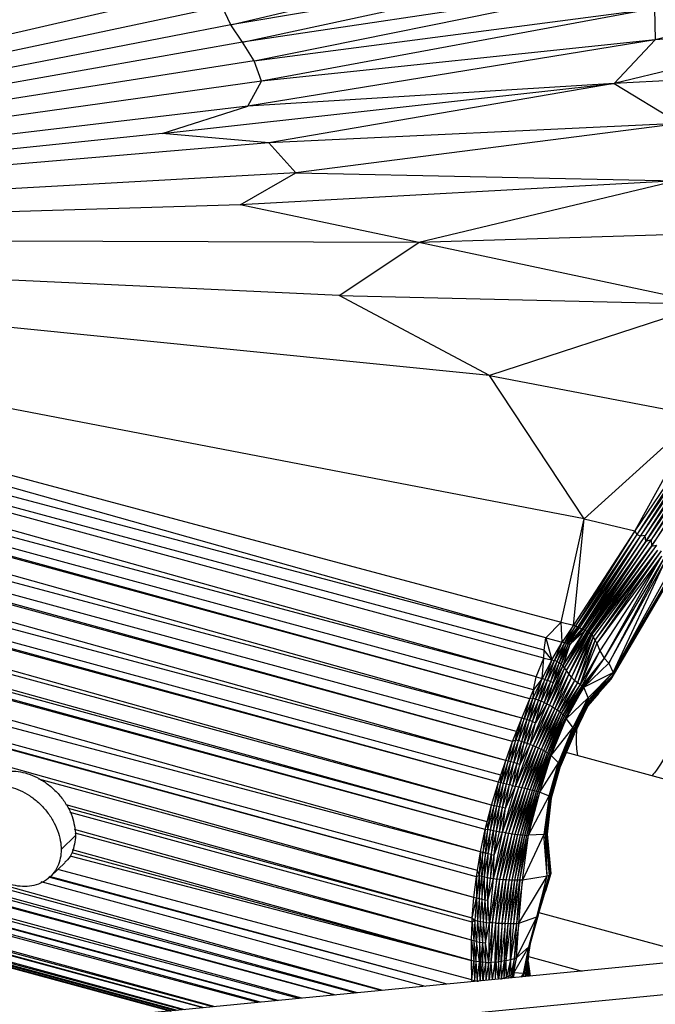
# Paper-space layout '_Trimétrica' of a CAD drawing. Header units: millimetres. Extents: x -426 to 1062, y -989 to 76.
# Tile 28 of 31: x 893 to 954, y -277 to -182. Entities that reach past the tile are written whole.
import ezdxf

# ---------------------------------------------------------------- set-up
doc = ezdxf.new("R2010")
doc.units = ezdxf.units.MM

psp = doc.layouts.new('_Trimétrica')

# ---------------------------------------------------------------- linework, layer by layer
at = {"color": 7, "linetype": 'Continuous', "lineweight": 25}
for p, q in [((942.81, -245.162), (665.981, -167.758)), ((943.561, -243.37), (665.981, -167.758)), ((943.752, -241.389), (665.981, -167.758)), ((943.58, -242.589), (665.981, -167.758)), ((942.81, -245.162), (664.371, -170.89)), ((942.179, -247.299), (664.371, -170.89)), ((942.537, -246.424), (664.371, -170.89)), ((941.406, -249.153), (664.098, -171.48)), ((942.179, -247.299), (664.098, -171.48)), ((913.269, -182.1), (950.299, -173.361)), ((941.406, -249.153), (662.698, -174.843)), ((940.524, -251.439), (662.698, -174.843)), ((940.893, -250.458), (662.698, -174.843)), ((939.867, -253.272), (662.448, -175.518)), ((940.524, -251.439), (662.448, -175.518)), ((951.764, -175.637), (913.269, -182.1)), ((914.42, -183.796), (951.764, -175.637)), ((953.12, -177.986), (914.42, -183.796)), ((915.55, -185.575), (953.12, -177.986)), ((913.024, -178.14), (806.549, -202.809)), ((974.117, -178.556), (954.31, -183.546)), ((938.498, -257.578), (661.099, -179.763)), ((939.161, -255.373), (661.099, -179.763)), ((939.867, -253.272), (661.299, -179.058)), ((939.387, -254.684), (661.299, -179.058)), ((939.161, -255.373), (661.299, -179.058)), ((912.427, -180.341), (806.549, -202.809)), ((913.269, -182.1), (912.427, -180.341)), ((915.55, -185.575), (954.236, -180.527)), ((954.236, -180.527), (916.255, -187.571)), ((954.236, -180.527), (954.31, -183.546)), ((938.498, -257.578), (660.515, -181.999)), ((938.068, -259.21), (660.515, -181.999)), ((913.269, -182.1), (806.549, -202.809)), ((914.42, -183.796), (913.269, -182.1)), ((973.486, -182.258), (950.351, -187.779)), ((973.486, -182.258), (954.31, -183.546)), ((938.068, -259.21), (660.122, -183.627)), ((937.89, -259.95), (660.122, -183.627)), ((914.42, -183.796), (806.549, -202.809)), ((915.55, -185.575), (914.42, -183.796)), ((954.31, -183.546), (914.921, -189.98)), ((954.31, -183.546), (916.255, -187.571)), ((954.31, -183.546), (950.351, -187.779)), ((937.431, -262.111), (659.973, -184.272)), ((937.89, -259.95), (659.973, -184.272)), ((915.55, -185.575), (806.549, -202.809)), ((916.255, -187.571), (915.55, -185.575)), ((973.107, -186.634), (950.351, -187.779)), ((916.255, -187.571), (806.549, -202.809)), ((914.921, -189.98), (916.255, -187.571)), ((937.431, -262.111), (659.102, -188.336)), ((937.12, -263.915), (659.102, -188.336)), ((937.033, -264.502), (659.102, -188.336)), ((906.639, -192.629), (950.351, -187.779)), ((950.351, -187.779), (914.921, -189.98)), ((950.351, -187.779), (916.943, -193.529)), ((950.351, -187.779), (956.708, -191.641)), ((936.793, -266.5), (659.025, -188.736)), ((937.033, -264.502), (659.025, -188.736)), ((914.921, -189.98), (806.549, -202.809)), ((906.639, -192.629), (914.921, -189.98)), ((956.708, -191.641), (916.943, -193.529)), ((956.708, -191.641), (919.551, -196.41)), ((906.639, -192.629), (806.549, -202.809)), ((916.943, -193.529), (906.639, -192.629)), ((916.943, -193.529), (806.549, -202.809)), ((919.551, -196.41), (916.943, -193.529)), ((919.551, -196.41), (806.549, -202.809)), ((914.184, -199.523), (919.551, -196.41)), ((919.551, -196.41), (956.367, -197.181)), ((956.367, -197.181), (914.184, -199.523)), ((956.367, -197.181), (931.446, -203.145)), ((914.184, -199.523), (806.549, -202.809)), ((931.446, -203.145), (914.184, -199.523)), ((927.816, -275.52), (658.602, -202.646)), ((925.535, -275.741), (658.602, -202.646)), ((943.752, -241.389), (806.549, -202.809)), ((947.442, -229.878), (806.549, -202.809)), ((938.304, -216.039), (806.549, -202.809)), ((806.549, -202.809), (945.223, -239.884)), ((923.753, -208.277), (806.549, -202.809)), ((931.446, -203.145), (806.549, -202.809)), ((964.196, -202.151), (931.446, -203.145)), ((923.753, -208.277), (931.446, -203.145)), ((959.475, -209.129), (931.446, -203.145)), ((923.426, -275.946), (658.913, -204.134)), ((925.376, -275.757), (658.913, -204.134)), ((920.135, -276.265), (659.073, -204.769)), ((923.346, -275.954), (659.073, -204.769)), ((917.851, -276.486), (659.605, -206.538)), ((919.856, -276.292), (659.605, -206.538)), ((916.162, -276.65), (659.755, -206.959)), ((917.777, -276.494), (659.755, -206.959)), ((911.776, -277.076), (660.29, -208.221)), ((915.921, -276.674), (660.29, -208.221)), ((938.304, -216.039), (923.753, -208.277)), ((923.753, -208.277), (959.475, -209.129)), ((911.533, -277.099), (660.905, -209.309)), ((910.688, -277.181), (660.905, -209.309)), ((959.475, -209.129), (938.304, -216.039)), ((910.613, -277.188), (661.142, -209.646)), ((908.818, -277.362), (661.142, -209.646)), ((908.602, -277.383), (662.026, -210.606)), ((908.108, -277.431), (662.026, -210.606)), ((908.043, -277.438), (662.432, -210.924)), ((662.432, -210.924), (907.56, -277.485)), ((662.432, -210.924), (907.925, -277.449)), ((663.122, -211.328), (907.488, -277.491)), ((664.185, -211.689), (907.48, -277.492)), ((927.975, -275.505), (699.922, -212.285)), ((947.442, -229.878), (938.304, -216.039)), ((938.304, -216.039), (958.498, -219.896)), ((947.442, -229.878), (958.498, -219.896)), ((958.498, -219.896), (952.354, -231.036)), ((959.659, -220.26), (952.354, -231.036)), ((959.659, -220.26), (952.558, -231.405)), ((959.992, -220.416), (952.558, -231.405)), ((959.992, -220.416), (952.879, -231.552)), ((960.318, -220.575), (952.879, -231.552)), ((960.318, -220.575), (953.344, -231.502)), ((960.623, -220.772), (953.344, -231.502)), ((953.398, -232.09), (960.623, -220.772)), ((960.905, -220.978), (953.398, -232.09)), ((960.905, -220.978), (953.926, -231.919)), ((961.18, -221.211), (953.926, -231.919)), ((961.18, -221.211), (953.95, -232.534)), ((953.95, -232.534), (961.433, -221.464)), ((950.241, -244.751), (960.659, -226.016)), ((945.223, -239.884), (947.442, -229.878)), ((946.404, -240.167), (947.442, -229.878)), ((947.442, -229.878), (952.354, -231.036)), ((952.354, -231.036), (946.404, -240.167)), ((952.354, -231.036), (946.626, -240.222)), ((952.558, -231.405), (946.626, -240.222)), ((952.558, -231.405), (946.805, -240.379)), ((952.558, -231.405), (946.881, -240.335)), ((952.354, -231.036), (952.558, -231.405)), ((952.879, -231.552), (952.558, -231.405)), ((952.879, -231.552), (946.881, -240.335)), ((952.879, -231.552), (946.981, -240.458)), ((953.344, -231.502), (947.227, -240.521)), ((952.879, -231.552), (947.227, -240.521)), ((953.344, -231.502), (947.353, -240.548)), ((953.398, -232.09), (947.353, -240.548)), ((953.398, -232.09), (947.505, -240.679)), ((947.528, -240.696), (953.398, -232.09)), ((947.758, -240.719), (953.926, -231.919)), ((947.758, -240.719), (953.398, -232.09)), ((947.849, -240.791), (953.926, -231.919)), ((953.344, -231.502), (952.879, -231.552)), ((953.398, -232.09), (953.344, -231.502)), ((953.926, -231.919), (953.398, -232.09)), ((953.926, -231.919), (953.95, -232.534)), ((947.849, -240.791), (953.95, -232.534)), ((947.886, -240.825), (953.95, -232.534)), ((947.924, -240.874), (953.95, -232.534)), ((954.454, -232.421), (948.104, -240.964)), ((953.95, -232.534), (948.104, -240.964)), ((954.454, -232.421), (948.199, -241.062)), ((954.544, -232.909), (948.199, -241.062)), ((954.544, -232.909), (948.323, -241.293)), ((954.544, -232.909), (948.512, -241.585)), ((954.897, -232.981), (948.512, -241.585)), ((954.897, -232.981), (948.684, -241.907)), ((953.95, -232.534), (954.454, -232.421)), ((954.92, -233.488), (948.684, -241.907)), ((954.92, -233.488), (948.951, -242.657)), ((954.92, -233.488), (949.398, -243.363)), ((955.178, -233.645), (949.398, -243.363)), ((955.178, -233.645), (949.848, -243.846)), ((949.848, -243.846), (955.252, -234.041)), ((950.241, -244.751), (955.252, -234.041)), ((950.048, -245.393), (955.643, -235.775)), ((950.048, -245.393), (955.604, -235.947)), ((950.179, -245.088), (955.621, -235.627)), ((950.179, -245.088), (955.643, -235.775)), ((950.241, -244.751), (955.621, -235.627)), ((943.752, -241.389), (945.223, -239.884)), ((945.223, -239.884), (946.404, -240.167)), ((945.307, -241.812), (945.223, -239.884)), ((946.404, -240.167), (945.307, -241.812)), ((947.505, -240.679), (945.395, -244.095)), ((945.395, -244.095), (947.528, -240.696)), ((945.543, -241.885), (946.404, -240.167)), ((946.626, -240.222), (945.543, -241.885)), ((946.805, -240.379), (945.543, -241.885)), ((947.528, -240.696), (945.562, -244.298)), ((945.562, -244.298), (947.758, -240.719)), ((945.562, -244.298), (947.849, -240.791)), ((946.881, -240.335), (945.739, -241.948)), ((945.739, -241.948), (946.805, -240.379)), ((946.981, -240.458), (945.739, -241.948)), ((945.743, -244.554), (947.849, -240.791)), ((945.743, -244.554), (947.886, -240.825)), ((945.743, -244.554), (947.924, -240.874)), ((945.899, -242.004), (946.981, -240.458)), ((947.227, -240.521), (945.899, -242.004)), ((945.955, -244.867), (947.924, -240.874)), ((947.227, -240.521), (946.052, -242.052)), ((947.353, -240.548), (946.052, -242.052)), ((947.505, -240.679), (946.052, -242.052)), ((946.404, -240.167), (946.626, -240.222)), ((946.805, -240.379), (946.626, -240.222)), ((946.805, -240.379), (946.881, -240.335)), ((946.981, -240.458), (946.881, -240.335)), ((947.227, -240.521), (946.981, -240.458)), ((947.353, -240.548), (947.227, -240.521)), ((947.353, -240.548), (947.505, -240.679)), ((947.505, -240.679), (947.528, -240.696)), ((947.528, -240.696), (947.758, -240.719)), ((947.758, -240.719), (947.849, -240.791)), ((947.849, -240.791), (947.886, -240.825)), ((947.886, -240.825), (947.924, -240.874)), ((947.924, -240.874), (948.104, -240.964)), ((943.58, -242.589), (943.752, -241.389)), ((943.752, -241.389), (944.333, -243.515)), ((943.752, -241.389), (945.307, -241.812)), ((944.333, -243.515), (945.307, -241.812)), ((944.58, -243.6), (945.307, -241.812)), ((945.543, -241.885), (944.58, -243.6)), ((945.543, -241.885), (944.818, -243.698)), ((945.543, -241.885), (945.307, -241.812)), ((945.739, -241.948), (945.543, -241.885)), ((948.104, -240.964), (945.955, -244.867)), ((948.104, -240.964), (946.217, -245.206)), ((948.199, -241.062), (946.217, -245.206)), ((948.199, -241.062), (946.519, -245.521)), ((948.323, -241.293), (946.519, -245.521)), ((948.323, -241.293), (946.815, -245.763)), ((948.512, -241.585), (946.815, -245.763)), ((948.512, -241.585), (947.062, -245.923)), ((948.104, -240.964), (948.199, -241.062)), ((948.199, -241.062), (948.323, -241.293)), ((948.512, -241.585), (948.323, -241.293)), ((948.684, -241.907), (948.512, -241.585)), ((943.561, -243.37), (943.58, -242.589)), ((944.333, -243.515), (943.58, -242.589)), ((945.739, -241.948), (944.818, -243.698)), ((945.037, -243.808), (945.739, -241.948)), ((945.899, -242.004), (945.037, -243.808)), ((945.226, -243.935), (945.899, -242.004)), ((946.052, -242.052), (945.226, -243.935)), ((946.052, -242.052), (945.395, -244.095)), ((945.899, -242.004), (945.739, -241.948)), ((946.052, -242.052), (945.899, -242.004)), ((948.684, -241.907), (947.062, -245.923)), ((948.951, -242.657), (947.062, -245.923)), ((948.951, -242.657), (947.239, -246.031)), ((948.684, -241.907), (948.951, -242.657)), ((948.951, -242.657), (949.398, -243.363)), ((942.81, -245.162), (943.561, -243.37)), ((943.395, -245.327), (943.561, -243.37)), ((944.333, -243.515), (943.395, -245.327)), ((943.561, -243.37), (944.333, -243.515)), ((944.333, -243.515), (943.649, -245.412)), ((943.649, -245.412), (944.58, -243.6)), ((943.913, -245.512), (944.58, -243.6)), ((944.818, -243.698), (943.913, -245.512)), ((944.818, -243.698), (944.182, -245.627)), ((944.333, -243.515), (944.58, -243.6)), ((944.818, -243.698), (944.58, -243.6)), ((945.037, -243.808), (944.818, -243.698)), ((949.398, -243.363), (947.239, -246.031)), ((949.398, -243.363), (947.354, -246.11)), ((949.398, -243.363), (947.428, -246.175)), ((949.398, -243.363), (949.848, -243.846)), ((945.395, -244.095), (943.842, -247.774)), ((945.562, -244.298), (943.842, -247.774)), ((945.562, -244.298), (944.111, -247.915)), ((945.743, -244.554), (944.111, -247.915)), ((945.037, -243.808), (944.182, -245.627)), ((945.743, -244.554), (944.371, -248.064)), ((944.455, -245.756), (945.037, -243.808)), ((945.226, -243.935), (944.455, -245.756)), ((945.395, -244.095), (944.455, -245.756)), ((945.226, -243.935), (945.037, -243.808)), ((945.395, -244.095), (945.226, -243.935)), ((945.562, -244.298), (945.395, -244.095)), ((945.743, -244.554), (945.562, -244.298)), ((945.955, -244.867), (945.743, -244.554)), ((949.848, -243.846), (947.428, -246.175)), ((949.848, -243.846), (950.241, -244.751)), ((943.395, -245.327), (942.498, -247.232)), ((942.537, -246.424), (942.81, -245.162)), ((943.395, -245.327), (942.537, -246.424)), ((942.753, -247.315), (943.395, -245.327)), ((943.649, -245.412), (942.753, -247.315)), ((942.81, -245.162), (943.395, -245.327)), ((943.019, -247.411), (943.649, -245.412)), ((943.019, -247.411), (943.913, -245.512)), ((943.291, -247.52), (943.913, -245.512)), ((944.182, -245.627), (943.291, -247.52)), ((943.649, -245.412), (943.395, -245.327)), ((944.182, -245.627), (943.567, -247.641)), ((943.649, -245.412), (943.913, -245.512)), ((944.182, -245.627), (943.913, -245.512)), ((944.455, -245.756), (944.182, -245.627)), ((945.955, -244.867), (944.371, -248.064)), ((945.955, -244.867), (944.616, -248.217)), ((946.217, -245.206), (944.616, -248.217)), ((946.217, -245.206), (944.843, -248.373)), ((946.519, -245.521), (944.843, -248.373)), ((946.519, -245.521), (945.049, -248.529)), ((946.217, -245.206), (945.955, -244.867)), ((946.519, -245.521), (946.217, -245.206)), ((946.815, -245.763), (946.519, -245.521)), ((947.428, -246.175), (950.241, -244.751)), ((947.831, -247.208), (950.241, -244.751)), ((950.048, -245.393), (947.88, -247.845)), ((947.888, -247.372), (950.241, -244.751)), ((947.888, -247.372), (950.179, -245.088)), ((950.179, -245.088), (947.911, -247.542)), ((950.179, -245.088), (947.913, -247.696)), ((950.048, -245.393), (947.913, -247.696)), ((950.179, -245.088), (950.048, -245.393)), ((950.241, -244.751), (950.179, -245.088)), ((942.179, -247.299), (942.537, -246.424)), ((942.537, -246.424), (942.498, -247.232)), ((944.455, -245.756), (943.567, -247.641)), ((943.842, -247.774), (944.455, -245.756)), ((946.815, -245.763), (945.049, -248.529)), ((946.815, -245.763), (945.232, -248.682)), ((947.062, -245.923), (945.232, -248.682)), ((947.062, -245.923), (945.39, -248.831)), ((947.239, -246.031), (945.39, -248.831)), ((947.239, -246.031), (945.522, -248.973)), ((947.354, -246.11), (945.522, -248.973)), ((947.354, -246.11), (945.629, -249.107)), ((947.428, -246.175), (945.629, -249.107)), ((945.709, -249.237), (947.428, -246.175)), ((947.062, -245.923), (946.815, -245.763)), ((947.239, -246.031), (947.062, -245.923)), ((947.354, -246.11), (947.239, -246.031)), ((947.428, -246.175), (947.354, -246.11)), ((947.831, -247.208), (947.428, -246.175)), ((941.406, -249.153), (942.179, -247.299)), ((942.498, -247.232), (941.649, -249.222)), ((941.649, -249.222), (942.179, -247.299)), ((942.498, -247.232), (941.905, -249.302)), ((942.753, -247.315), (941.905, -249.302)), ((942.173, -249.393), (942.753, -247.315)), ((943.019, -247.411), (942.173, -249.393)), ((942.498, -247.232), (942.179, -247.299)), ((942.448, -249.496), (943.019, -247.411)), ((942.448, -249.496), (943.291, -247.52)), ((942.753, -247.315), (942.498, -247.232)), ((942.727, -249.608), (943.291, -247.52)), ((943.019, -247.411), (942.753, -247.315)), ((943.019, -247.411), (943.291, -247.52)), ((943.567, -247.641), (943.291, -247.52)), ((945.709, -249.237), (947.831, -247.208)), ((946.367, -250.118), (947.831, -247.208)), ((946.367, -250.118), (947.888, -247.372)), ((946.451, -250.236), (947.888, -247.372)), ((947.911, -247.542), (946.451, -250.236)), ((947.911, -247.542), (946.507, -250.359)), ((948.852, -246.746), (947.815, -247.98)), ((947.888, -247.372), (947.831, -247.208)), ((947.888, -247.372), (947.911, -247.542)), ((947.911, -247.542), (947.913, -247.696)), ((943.842, -247.774), (942.229, -251.727)), ((944.111, -247.915), (942.229, -251.727)), ((944.111, -247.915), (942.51, -251.838)), ((944.371, -248.064), (942.51, -251.838)), ((943.567, -247.641), (942.727, -249.608)), ((943.842, -247.774), (942.727, -249.608)), ((944.371, -248.064), (942.784, -251.953)), ((944.616, -248.217), (942.784, -251.953)), ((944.616, -248.217), (943.045, -252.069)), ((944.843, -248.373), (943.045, -252.069)), ((944.843, -248.373), (943.289, -252.185)), ((945.049, -248.529), (943.289, -252.185)), ((945.049, -248.529), (943.514, -252.299)), ((943.567, -247.641), (943.842, -247.774)), ((943.842, -247.774), (944.111, -247.915)), ((944.111, -247.915), (944.371, -248.064)), ((944.371, -248.064), (944.616, -248.217)), ((944.616, -248.217), (944.843, -248.373)), ((944.843, -248.373), (945.049, -248.529)), ((945.049, -248.529), (945.232, -248.682)), ((947.815, -247.98), (946.476, -250.717)), ((947.913, -247.696), (946.507, -250.359)), ((947.88, -247.845), (946.524, -250.602)), ((947.815, -247.98), (946.524, -250.602)), ((947.913, -247.696), (946.533, -250.482)), ((947.88, -247.845), (946.533, -250.482)), ((947.88, -247.845), (947.815, -247.98)), ((947.913, -247.696), (947.88, -247.845)), ((940.854, -251.271), (941.406, -249.153)), ((941.649, -249.222), (940.854, -251.271)), ((940.893, -250.458), (941.406, -249.153)), ((941.112, -251.346), (941.649, -249.222)), ((941.905, -249.302), (941.112, -251.346)), ((941.905, -249.302), (941.381, -251.43)), ((942.173, -249.393), (941.381, -251.43)), ((941.649, -249.222), (941.406, -249.153)), ((941.905, -249.302), (941.649, -249.222)), ((941.66, -251.522), (942.173, -249.393)), ((942.448, -249.496), (941.66, -251.522)), ((942.173, -249.393), (941.905, -249.302)), ((941.944, -251.621), (942.448, -249.496)), ((942.448, -249.496), (942.173, -249.393)), ((942.448, -249.496), (942.727, -249.608)), ((945.232, -248.682), (943.514, -252.299)), ((945.232, -248.682), (943.716, -252.409)), ((945.39, -248.831), (943.716, -252.409)), ((945.39, -248.831), (943.893, -252.514)), ((945.522, -248.973), (943.893, -252.514)), ((945.522, -248.973), (944.045, -252.613)), ((945.629, -249.107), (944.045, -252.613)), ((945.629, -249.107), (944.171, -252.706)), ((945.709, -249.237), (944.171, -252.706)), ((944.272, -252.793), (945.709, -249.237)), ((945.232, -248.682), (945.39, -248.831)), ((945.39, -248.831), (945.522, -248.973)), ((945.522, -248.973), (945.629, -249.107)), ((945.629, -249.107), (945.709, -249.237)), ((945.709, -249.237), (946.367, -250.118)), ((940.524, -251.439), (940.893, -250.458)), ((940.854, -251.271), (940.893, -250.458)), ((941.944, -251.621), (942.727, -249.608)), ((942.229, -251.727), (942.727, -249.608)), ((944.272, -252.793), (946.367, -250.118)), ((944.955, -253.481), (946.367, -250.118)), ((944.955, -253.481), (946.451, -250.236)), ((945.033, -253.579), (946.451, -250.236)), ((946.507, -250.359), (945.033, -253.579)), ((946.507, -250.359), (945.087, -253.678)), ((946.367, -250.118), (946.451, -250.236)), ((946.451, -250.236), (946.507, -250.359)), ((946.507, -250.359), (946.533, -250.482)), ((940.854, -251.271), (940.111, -253.332)), ((940.37, -253.398), (940.854, -251.271)), ((940.37, -253.398), (941.112, -251.346)), ((940.854, -251.271), (940.524, -251.439)), ((940.643, -253.471), (941.112, -251.346)), ((941.112, -251.346), (940.854, -251.271)), ((941.381, -251.43), (941.112, -251.346)), ((946.533, -250.482), (945.087, -253.678)), ((946.476, -250.717), (945.113, -253.861)), ((946.524, -250.602), (945.114, -253.858)), ((946.476, -250.717), (945.114, -253.858)), ((946.533, -250.482), (945.115, -253.772)), ((946.524, -250.602), (945.115, -253.772)), ((946.524, -250.602), (946.476, -250.717)), ((946.533, -250.482), (946.524, -250.602)), ((939.867, -253.272), (940.524, -251.439)), ((940.111, -253.332), (940.524, -251.439)), ((941.381, -251.43), (940.643, -253.471)), ((940.819, -255.762), (942.229, -251.727)), ((940.819, -255.762), (942.51, -251.838)), ((941.381, -251.43), (940.925, -253.55)), ((941.66, -251.522), (940.925, -253.55)), ((941.118, -255.837), (942.51, -251.838)), ((941.118, -255.837), (942.784, -251.953)), ((941.215, -253.634), (941.66, -251.522)), ((941.944, -251.621), (941.215, -253.634)), ((942.229, -251.727), (941.215, -253.634)), ((941.66, -251.522), (941.381, -251.43)), ((941.412, -255.911), (942.784, -251.953)), ((941.412, -255.911), (943.045, -252.069)), ((941.944, -251.621), (941.66, -251.522)), ((941.696, -255.983), (943.045, -252.069)), ((941.696, -255.983), (943.289, -252.185)), ((942.229, -251.727), (941.944, -251.621)), ((941.966, -256.049), (943.289, -252.185)), ((941.966, -256.049), (943.514, -252.299)), ((942.219, -256.11), (943.514, -252.299)), ((942.51, -251.838), (942.229, -251.727)), ((942.784, -251.953), (942.51, -251.838)), ((943.045, -252.069), (942.784, -251.953)), ((943.289, -252.185), (943.045, -252.069)), ((943.514, -252.299), (943.289, -252.185)), ((943.716, -252.409), (943.514, -252.299)), ((939.387, -254.684), (939.867, -253.272)), ((939.404, -255.427), (939.867, -253.272)), ((940.111, -253.332), (939.867, -253.272)), ((942.219, -256.11), (943.716, -252.409)), ((942.451, -256.164), (943.716, -252.409)), ((942.451, -256.164), (943.893, -252.514)), ((942.661, -256.212), (943.893, -252.514)), ((942.661, -256.212), (944.045, -252.613)), ((942.848, -256.254), (944.045, -252.613)), ((942.848, -256.254), (944.171, -252.706)), ((943.011, -256.291), (944.171, -252.706)), ((943.011, -256.291), (944.272, -252.793)), ((943.149, -256.324), (944.272, -252.793)), ((943.893, -252.514), (943.716, -252.409)), ((944.045, -252.613), (943.893, -252.514)), ((944.171, -252.706), (944.045, -252.613)), ((944.272, -252.793), (944.171, -252.706)), ((944.272, -252.793), (944.955, -253.481)), ((1012.194, -270.553), (945.71, -252.484)), ((940.111, -253.332), (939.404, -255.427)), ((939.664, -255.487), (940.111, -253.332)), ((939.664, -255.487), (940.37, -253.398)), ((939.938, -255.55), (940.37, -253.398)), ((939.938, -255.55), (940.643, -253.471)), ((940.37, -253.398), (940.111, -253.332)), ((940.225, -255.618), (940.643, -253.471)), ((940.925, -253.55), (940.225, -255.618)), ((940.643, -253.471), (940.37, -253.398)), ((940.925, -253.55), (940.519, -255.689)), ((941.215, -253.634), (940.519, -255.689)), ((940.925, -253.55), (940.643, -253.471)), ((940.819, -255.762), (941.215, -253.634)), ((941.215, -253.634), (940.925, -253.55)), ((943.149, -256.324), (944.955, -253.481)), ((944.069, -256.679), (944.955, -253.481)), ((945.033, -253.579), (944.069, -256.679)), ((945.033, -253.579), (944.162, -256.744)), ((945.087, -253.678), (944.162, -256.744)), ((945.087, -253.678), (944.226, -256.808)), ((945.115, -253.772), (944.226, -256.808)), ((945.115, -253.772), (944.259, -256.868)), ((945.114, -253.858), (944.259, -256.868)), ((945.114, -253.858), (944.259, -256.92)), ((944.955, -253.481), (945.033, -253.579)), ((945.087, -253.678), (945.033, -253.579)), ((945.115, -253.772), (945.087, -253.678)), ((945.114, -253.858), (945.115, -253.772)), ((936.793, -266.5), (894.699, -255.061)), ((939.161, -255.373), (939.387, -254.684)), ((939.404, -255.427), (939.387, -254.684)), ((938.498, -257.578), (939.161, -255.373)), ((938.738, -257.634), (939.161, -255.373)), ((938.738, -257.634), (939.404, -255.427)), ((938.997, -257.693), (939.404, -255.427)), ((938.997, -257.693), (939.664, -255.487)), ((939.404, -255.427), (939.161, -255.373)), ((939.271, -257.754), (939.664, -255.487)), ((939.271, -257.754), (939.938, -255.55)), ((939.664, -255.487), (939.404, -255.427)), ((939.558, -257.816), (939.938, -255.55)), ((939.558, -257.816), (940.225, -255.618)), ((939.559, -260.205), (940.819, -255.762)), ((939.559, -260.205), (941.118, -255.837)), ((939.938, -255.55), (939.664, -255.487)), ((939.856, -257.879), (940.225, -255.618)), ((940.519, -255.689), (939.856, -257.879)), ((939.856, -257.879), (940.819, -255.762)), ((939.867, -260.255), (941.118, -255.837)), ((939.867, -260.255), (941.412, -255.911)), ((940.225, -255.618), (939.938, -255.55)), ((940.175, -260.3), (941.412, -255.911)), ((940.175, -260.3), (941.696, -255.983)), ((940.519, -255.689), (940.225, -255.618)), ((940.477, -260.34), (941.696, -255.983)), ((940.477, -260.34), (941.966, -256.049)), ((940.519, -255.689), (940.819, -255.762)), ((940.764, -260.377), (941.966, -256.049)), ((940.764, -260.377), (942.219, -256.11)), ((941.118, -255.837), (940.819, -255.762)), ((941.033, -260.409), (942.219, -256.11)), ((941.033, -260.409), (942.451, -256.164)), ((941.412, -255.911), (941.118, -255.837)), ((941.281, -260.438), (942.451, -256.164)), ((941.696, -255.983), (941.412, -255.911)), ((941.966, -256.049), (941.696, -255.983)), ((942.219, -256.11), (941.966, -256.049)), ((942.451, -256.164), (942.219, -256.11)), ((942.661, -256.212), (942.451, -256.164)), ((941.281, -260.438), (942.661, -256.212)), ((941.509, -260.461), (942.661, -256.212)), ((941.509, -260.461), (942.848, -256.254)), ((941.715, -260.479), (942.848, -256.254)), ((941.715, -260.479), (943.011, -256.291)), ((941.901, -260.489), (943.011, -256.291)), ((941.901, -260.489), (943.149, -256.324)), ((942.068, -260.493), (943.149, -256.324)), ((942.068, -260.493), (944.069, -256.679)), ((942.848, -256.254), (942.661, -256.212)), ((943.011, -256.291), (942.848, -256.254)), ((943.149, -256.324), (943.011, -256.291)), ((943.149, -256.324), (944.069, -256.679)), ((944.069, -256.679), (943.549, -260.42)), ((944.162, -256.744), (943.549, -260.42)), ((943.707, -260.413), (944.162, -256.744)), ((944.226, -256.808), (943.707, -260.413)), ((943.818, -260.404), (944.226, -256.808)), ((944.259, -256.868), (943.818, -260.404)), ((943.878, -260.391), (944.259, -256.868)), ((944.259, -256.92), (943.878, -260.391)), ((943.886, -260.373), (944.259, -256.92)), ((944.162, -256.744), (944.069, -256.679)), ((944.162, -256.744), (944.226, -256.808)), ((944.226, -256.808), (944.259, -256.868)), ((944.259, -256.868), (944.259, -256.92)), ((936.634, -268.513), (897.368, -257.552)), ((936.634, -268.513), (897.569, -257.909)), ((938.068, -259.21), (938.498, -257.578)), ((938.148, -259.916), (938.498, -257.578)), ((938.148, -259.916), (938.738, -257.634)), ((938.403, -259.977), (938.738, -257.634)), ((938.403, -259.977), (938.997, -257.693)), ((938.738, -257.634), (938.498, -257.578)), ((938.673, -260.037), (938.997, -257.693)), ((938.673, -260.037), (939.271, -257.754)), ((938.997, -257.693), (938.738, -257.634)), ((938.959, -260.095), (939.271, -257.754)), ((938.959, -260.095), (939.558, -257.816)), ((939.271, -257.754), (938.997, -257.693)), ((939.255, -260.152), (939.558, -257.816)), ((939.255, -260.152), (939.856, -257.879)), ((939.558, -257.816), (939.271, -257.754)), ((939.856, -257.879), (939.558, -257.816)), ((939.559, -260.205), (939.856, -257.879)), ((936.614, -268.887), (897.744, -258.283)), ((936.614, -268.887), (897.753, -258.302)), ((936.552, -270.649), (898.165, -259.947)), ((937.431, -262.111), (937.89, -259.95)), ((938.148, -259.916), (937.663, -262.175)), ((937.89, -259.95), (937.663, -262.175)), ((937.89, -259.95), (938.068, -259.21)), ((937.89, -259.95), (938.148, -259.916)), ((937.914, -262.238), (938.148, -259.916)), ((938.403, -259.977), (937.914, -262.238)), ((938.148, -259.916), (938.068, -259.21)), ((938.148, -259.916), (938.403, -259.977)), ((938.181, -262.3), (938.403, -259.977)), ((938.403, -259.977), (938.673, -260.037)), ((898.269, -260.506), (896.869, -261.873)), ((936.552, -270.649), (898.227, -260.278)), ((938.181, -262.3), (938.673, -260.037)), ((938.673, -260.037), (938.463, -262.36)), ((938.463, -262.36), (938.959, -260.095)), ((938.673, -260.037), (938.959, -260.095)), ((938.689, -264.688), (939.559, -260.205)), ((938.689, -264.688), (939.867, -260.255)), ((938.757, -262.416), (938.959, -260.095)), ((938.757, -262.416), (939.255, -260.152)), ((938.757, -262.416), (939.559, -260.205)), ((938.959, -260.095), (939.255, -260.152)), ((938.996, -264.731), (939.867, -260.255)), ((938.996, -264.731), (940.175, -260.3)), ((939.255, -260.152), (939.559, -260.205)), ((939.305, -264.767), (940.175, -260.3)), ((939.305, -264.767), (940.477, -260.34)), ((939.867, -260.255), (939.559, -260.205)), ((939.612, -264.795), (940.477, -260.34)), ((939.612, -264.795), (940.764, -260.377)), ((939.867, -260.255), (940.175, -260.3)), ((939.913, -264.816), (940.764, -260.377)), ((939.913, -264.816), (941.033, -260.409)), ((940.175, -260.3), (940.477, -260.34)), ((940.2, -264.83), (941.033, -260.409)), ((940.2, -264.83), (941.281, -260.438)), ((940.472, -264.839), (941.281, -260.438)), ((940.472, -264.839), (941.509, -260.461)), ((940.477, -260.34), (940.764, -260.377)), ((940.734, -264.844), (941.509, -260.461)), ((940.734, -264.844), (941.715, -260.479)), ((940.764, -260.377), (941.033, -260.409)), ((940.987, -264.843), (941.715, -260.479)), ((940.987, -264.843), (941.901, -260.489)), ((941.033, -260.409), (941.281, -260.438)), ((941.235, -264.837), (941.901, -260.489)), ((941.235, -264.837), (942.068, -260.493)), ((941.281, -260.438), (941.509, -260.461)), ((943.549, -260.42), (941.478, -264.824)), ((941.478, -264.824), (942.068, -260.493)), ((941.509, -260.461), (941.715, -260.479)), ((941.715, -260.479), (941.901, -260.489)), ((941.901, -260.489), (942.068, -260.493)), ((943.549, -260.42), (942.068, -260.493)), ((943.707, -260.413), (943.549, -260.42)), ((943.857, -264.459), (943.549, -260.42)), ((943.818, -260.404), (943.707, -260.413)), ((943.857, -264.459), (943.707, -260.413)), ((943.707, -260.413), (944.066, -264.369)), ((943.878, -260.391), (943.818, -260.404)), ((943.818, -260.404), (944.066, -264.369)), ((943.818, -260.404), (944.187, -264.276)), ((943.886, -260.373), (943.878, -260.391)), ((943.878, -260.391), (944.187, -264.276)), ((943.878, -260.391), (944.218, -264.182)), ((943.886, -260.373), (944.218, -264.182)), ((897.715, -262.49), (936.543, -272.595)), ((936.543, -272.595), (897.909, -262.178)), ((936.543, -272.595), (897.981, -261.891)), ((937.12, -263.915), (937.431, -262.111)), ((937.431, -262.111), (937.292, -264.387)), ((937.663, -262.175), (937.292, -264.387)), ((937.663, -262.175), (937.431, -262.111)), ((937.543, -264.455), (937.663, -262.175)), ((937.914, -262.238), (937.543, -264.455)), ((937.914, -262.238), (937.663, -262.175)), ((937.81, -264.52), (937.914, -262.238)), ((937.81, -264.52), (938.181, -262.3)), ((938.181, -262.3), (937.914, -262.238)), ((938.092, -264.581), (938.181, -262.3)), ((938.092, -264.581), (938.463, -262.36)), ((938.463, -262.36), (938.181, -262.3)), ((938.463, -262.36), (938.386, -264.637)), ((938.386, -264.637), (938.757, -262.416)), ((938.463, -262.36), (938.757, -262.416)), ((938.689, -264.688), (938.757, -262.416)), ((895.847, -264.486), (897.248, -263.119)), ((936.594, -274.486), (896.555, -263.795)), ((934.202, -274.901), (895.672, -264.545)), ((934.216, -274.9), (895.729, -264.477)), ((936.793, -266.5), (937.033, -264.502)), ((937.292, -264.387), (937.028, -266.572)), ((937.033, -264.502), (937.028, -266.572)), ((937.033, -264.502), (937.12, -263.915)), ((937.292, -264.387), (937.033, -264.502)), ((937.12, -263.915), (937.292, -264.387)), ((937.292, -264.387), (937.282, -266.641)), ((937.282, -266.641), (937.543, -264.455)), ((937.292, -264.387), (937.543, -264.455)), ((937.543, -264.455), (937.81, -264.52)), ((937.543, -264.455), (937.551, -266.705)), ((937.551, -266.705), (937.81, -264.52)), ((937.81, -264.52), (938.092, -264.581)), ((937.836, -266.765), (937.81, -264.52)), ((938.092, -264.581), (937.836, -266.765)), ((938.092, -264.581), (938.386, -264.637)), ((938.131, -266.817), (938.092, -264.581)), ((938.131, -266.817), (938.386, -264.637)), ((938.131, -266.817), (938.689, -264.688)), ((938.286, -268.95), (938.689, -264.688)), ((938.996, -264.731), (938.286, -268.95)), ((938.386, -264.637), (938.689, -264.688)), ((938.593, -268.971), (938.996, -264.731)), ((938.689, -264.688), (938.996, -264.731)), ((939.305, -264.767), (938.996, -264.731)), ((941.138, -269.01), (943.857, -264.459)), ((943.857, -264.459), (941.478, -264.824)), ((942.879, -268.392), (944.066, -264.369)), ((942.879, -268.392), (943.857, -264.459)), ((942.988, -268.228), (944.187, -264.276)), ((942.988, -268.228), (944.066, -264.369)), ((944.218, -264.182), (943.695, -265.898)), ((944.066, -264.369), (943.857, -264.459)), ((944.187, -264.276), (944.066, -264.369)), ((944.218, -264.182), (944.187, -264.276)), ((932.094, -275.105), (894.922, -265.01)), ((938.593, -268.971), (939.305, -264.767)), ((938.9, -268.983), (939.305, -264.767)), ((938.9, -268.983), (939.612, -264.795)), ((939.204, -268.991), (939.612, -264.795)), ((939.204, -268.991), (939.913, -264.816)), ((939.612, -264.795), (939.305, -264.767)), ((939.505, -269.001), (939.913, -264.816)), ((939.505, -269.001), (940.2, -264.83)), ((939.913, -264.816), (939.612, -264.795)), ((939.8, -269.011), (940.2, -264.83)), ((939.8, -269.011), (940.472, -264.839)), ((940.2, -264.83), (939.913, -264.816)), ((940.088, -269.02), (940.472, -264.839)), ((940.088, -269.02), (940.734, -264.844)), ((940.472, -264.839), (940.2, -264.83)), ((940.367, -269.027), (940.987, -264.843)), ((940.367, -269.027), (940.734, -264.844)), ((940.734, -264.844), (940.472, -264.839)), ((940.638, -269.03), (941.235, -264.837)), ((940.638, -269.03), (940.987, -264.843)), ((940.987, -264.843), (940.734, -264.844)), ((941.478, -264.824), (940.895, -269.025)), ((941.235, -264.837), (940.895, -269.025)), ((941.235, -264.837), (940.987, -264.843)), ((941.138, -269.01), (941.478, -264.824)), ((941.478, -264.824), (941.235, -264.837)), ((936.634, -268.513), (936.793, -266.5)), ((936.634, -268.513), (937.028, -266.572)), ((937.028, -266.572), (936.793, -266.5)), ((937.028, -266.572), (936.866, -268.695)), ((937.282, -266.641), (937.028, -266.572)), ((937.028, -266.572), (937.122, -268.762)), ((937.282, -266.641), (937.122, -268.762)), ((937.551, -266.705), (937.282, -266.641)), ((937.282, -266.641), (937.395, -268.822)), ((937.551, -266.705), (937.395, -268.822)), ((937.836, -266.765), (937.551, -266.705)), ((937.551, -266.705), (937.683, -268.874)), ((937.836, -266.765), (937.683, -268.874)), ((938.131, -266.817), (937.836, -266.765)), ((937.836, -266.765), (937.981, -268.917)), ((938.131, -266.817), (937.981, -268.917)), ((938.286, -268.95), (938.131, -266.817)), ((936.614, -268.887), (936.634, -268.513)), ((936.634, -268.513), (936.866, -268.695)), ((940.894, -272.361), (942.879, -268.392)), ((941.138, -269.01), (942.879, -268.392)), ((942.085, -271.289), (942.988, -268.228)), ((942.085, -271.289), (942.879, -268.392)), ((942.99, -268.221), (942.231, -270.949)), ((942.231, -270.949), (942.988, -268.228)), ((942.879, -268.392), (942.988, -268.228)), ((943.071, -267.954), (959.579, -272.44)), ((936.552, -270.649), (936.614, -268.887)), ((936.866, -268.695), (936.614, -268.887)), ((936.614, -268.887), (936.793, -270.716)), ((936.866, -268.695), (936.793, -270.716)), ((936.866, -268.695), (937.122, -268.762)), ((937.053, -270.775), (936.866, -268.695)), ((937.122, -268.762), (937.053, -270.775)), ((937.122, -268.762), (937.395, -268.822)), ((937.122, -268.762), (937.329, -270.826)), ((937.395, -268.822), (937.329, -270.826)), ((937.395, -268.822), (937.683, -268.874)), ((937.395, -268.822), (937.618, -270.867)), ((937.683, -268.874), (937.618, -270.867)), ((937.683, -268.874), (937.981, -268.917)), ((937.683, -268.874), (937.918, -270.895)), ((937.981, -268.917), (937.918, -270.895)), ((937.918, -270.895), (938.286, -268.95)), ((937.981, -268.917), (938.286, -268.95)), ((938.222, -272.793), (938.286, -268.95)), ((938.222, -272.793), (938.593, -268.971)), ((938.593, -268.971), (938.286, -268.95)), ((938.454, -272.787), (938.593, -268.971)), ((938.454, -272.787), (938.9, -268.983)), ((938.9, -268.983), (938.593, -268.971)), ((938.844, -272.763), (938.9, -268.983)), ((938.9, -268.983), (939.204, -268.991)), ((938.951, -272.753), (938.9, -268.983)), ((938.951, -272.753), (939.204, -268.991)), ((939.151, -272.731), (939.204, -268.991)), ((939.505, -269.001), (939.151, -272.731)), ((939.204, -268.991), (939.505, -269.001)), ((939.435, -272.694), (939.505, -269.001)), ((939.8, -269.011), (939.435, -272.694)), ((939.505, -269.001), (939.8, -269.011)), ((939.739, -272.648), (939.8, -269.011)), ((939.739, -272.648), (940.088, -269.02)), ((939.8, -269.011), (940.088, -269.02)), ((939.892, -272.623), (940.088, -269.02)), ((939.892, -272.623), (940.367, -269.027)), ((940.088, -269.02), (940.367, -269.027)), ((940.895, -269.025), (940.311, -272.545)), ((940.311, -272.545), (940.367, -269.027)), ((940.311, -272.545), (940.638, -269.03)), ((940.367, -269.027), (940.638, -269.03)), ((940.638, -269.03), (940.895, -269.025)), ((941.138, -269.01), (940.683, -272.445)), ((940.895, -269.025), (940.683, -272.445)), ((940.894, -272.361), (941.138, -269.01)), ((940.895, -269.025), (941.138, -269.01)), ((936.543, -272.595), (936.552, -270.649)), ((936.793, -270.716), (936.552, -270.649)), ((936.552, -270.649), (936.787, -272.658)), ((936.793, -270.716), (936.787, -272.658)), ((937.053, -270.775), (936.793, -270.716)), ((936.793, -270.716), (936.973, -272.696)), ((937.053, -270.775), (936.973, -272.696)), ((937.053, -270.775), (937.329, -270.826)), ((937.326, -272.751), (937.053, -270.775)), ((937.329, -270.826), (937.326, -272.751)), ((937.329, -270.826), (937.618, -270.867)), ((937.329, -270.826), (937.427, -272.763)), ((937.618, -270.867), (937.427, -272.763)), ((937.618, -270.867), (937.616, -272.78)), ((937.618, -270.867), (937.918, -270.895)), ((937.941, -272.794), (937.618, -270.867)), ((938.222, -272.793), (937.918, -270.895)), ((937.941, -272.794), (937.918, -270.895)), ((940.661, -273.788), (942.085, -271.289)), ((942.085, -271.289), (940.894, -272.361)), ((941.58, -273.856), (942.231, -270.949)), ((941.58, -273.856), (942.085, -271.289)), ((941.717, -273.641), (942.231, -270.949)), ((942.231, -270.949), (941.833, -273.429)), ((941.926, -273.219), (942.173, -271.315)), ((941.988, -273.013), (942.209, -271.087)), ((942.231, -270.949), (942.085, -271.289)), ((940.894, -272.361), (940.515, -273.906)), ((940.661, -273.788), (940.894, -272.361)), ((940.894, -272.361), (940.683, -272.445)), ((942.079, -272.223), (947.269, -273.634)), ((936.787, -272.658), (936.543, -272.595)), ((936.594, -274.486), (936.543, -272.595)), ((936.594, -274.486), (936.787, -272.658)), ((936.973, -272.696), (936.787, -272.658)), ((936.787, -272.658), (936.839, -274.544)), ((936.973, -272.696), (936.839, -274.544)), ((937.326, -272.751), (936.973, -272.696)), ((936.973, -272.696), (937.102, -274.59)), ((937.102, -274.59), (937.326, -272.751)), ((937.427, -272.763), (937.326, -272.751)), ((937.38, -274.593), (937.326, -272.751)), ((937.427, -272.763), (937.381, -274.593)), ((937.616, -272.78), (937.427, -272.763)), ((937.427, -272.763), (937.662, -274.565)), ((937.941, -272.794), (937.616, -272.78)), ((937.616, -272.78), (937.67, -274.565)), ((937.683, -274.563), (937.941, -272.794)), ((937.941, -272.794), (938.222, -272.793)), ((937.971, -274.535), (937.941, -272.794)), ((937.987, -274.534), (938.222, -272.793)), ((938.222, -272.793), (938.454, -272.787)), ((938.274, -274.506), (938.222, -272.793)), ((938.288, -274.505), (938.454, -272.787)), ((938.844, -272.763), (938.454, -272.787)), ((938.573, -274.477), (938.454, -272.787)), ((938.597, -274.475), (938.844, -272.763)), ((938.844, -272.763), (938.951, -272.753)), ((938.878, -274.447), (938.844, -272.763)), ((938.883, -274.447), (938.951, -272.753)), ((938.951, -272.753), (939.151, -272.731)), ((939.163, -274.42), (938.951, -272.753)), ((939.435, -272.694), (939.151, -272.731)), ((939.151, -272.731), (939.168, -274.419)), ((939.435, -272.694), (939.175, -274.419)), ((939.739, -272.648), (939.435, -272.694)), ((939.443, -274.38), (939.435, -272.694)), ((939.443, -274.38), (939.739, -272.648)), ((939.7, -274.297), (939.892, -272.623)), ((939.7, -274.297), (939.739, -272.648)), ((939.892, -272.623), (939.739, -272.648)), ((940.311, -272.545), (939.892, -272.623)), ((939.937, -274.209), (939.892, -272.623)), ((940.311, -272.545), (939.937, -274.209)), ((940.311, -272.545), (940.153, -274.115)), ((940.683, -272.445), (940.311, -272.545)), ((940.311, -272.545), (940.346, -274.014)), ((940.683, -272.445), (940.346, -274.014)), ((940.683, -272.445), (940.515, -273.906)), ((941.833, -273.429), (941.926, -273.219)), ((941.926, -273.219), (941.988, -273.013)), ((942.059, -274.139), (941.926, -273.219)), ((942.023, -274.142), (941.926, -273.219)), ((941.988, -273.013), (942.017, -272.817)), ((942.152, -274.13), (941.988, -273.013)), ((942.117, -274.133), (941.988, -273.013)), ((942.017, -272.817), (942.027, -272.671)), ((942.213, -274.124), (942.017, -272.817)), ((942.185, -274.127), (942.017, -272.817)), ((942.024, -272.718), (942.24, -274.121)), ((942.024, -272.722), (942.224, -274.123)), ((939.7, -274.297), (939.937, -274.209)), ((939.937, -274.209), (939.923, -274.346)), ((940.153, -274.115), (939.937, -274.209)), ((939.937, -274.209), (939.94, -274.344)), ((940.153, -274.115), (940.13, -274.326)), ((940.346, -274.014), (940.153, -274.115)), ((940.153, -274.115), (940.153, -274.324)), ((940.346, -274.014), (940.314, -274.308)), ((940.346, -274.014), (940.342, -274.305)), ((940.515, -273.906), (940.346, -274.014)), ((940.515, -273.906), (940.473, -274.293)), ((940.515, -273.906), (940.505, -274.29)), ((940.661, -273.788), (940.515, -273.906)), ((940.661, -273.788), (940.606, -274.28)), ((940.641, -274.276), (940.661, -273.788)), ((941.58, -273.856), (940.661, -273.788)), ((941.58, -273.856), (941.339, -274.209)), ((941.543, -274.189), (941.58, -273.856)), ((941.717, -273.641), (941.58, -273.856)), ((941.628, -274.181), (941.58, -273.856)), ((941.717, -273.641), (941.833, -273.429)), ((941.793, -274.165), (941.717, -273.641)), ((941.766, -274.167), (941.717, -273.641)), ((941.833, -273.429), (941.938, -274.151)), ((941.905, -274.154), (941.833, -273.429)), ((967.69, -274.696), (459.159, -324.011)), ((936.594, -274.486), (936.839, -274.544)), ((936.606, -274.668), (936.594, -274.486)), ((936.821, -274.647), (936.839, -274.544)), ((936.839, -274.544), (937.102, -274.59)), ((936.846, -274.644), (936.839, -274.544)), ((937.102, -274.59), (937.1, -274.62)), ((937.102, -274.59), (937.242, -274.606)), ((937.104, -274.619), (937.102, -274.59)), ((939.379, -274.399), (939.443, -274.38)), ((939.442, -274.393), (939.443, -274.38)), ((939.443, -274.38), (939.7, -274.297)), ((939.444, -274.393), (939.443, -274.38)), ((939.693, -274.368), (939.7, -274.297)), ((939.702, -274.367), (939.7, -274.297))]:
    psp.add_line(p, q, dxfattribs=at)
at = {"color": 7, "linetype": 'Continuous', "lineweight": 25, "flags": 128}
psp.add_lwpolyline([(965.066, -271.908), (712.46, -296.404), (459.159, -320.968)], dxfattribs=at)
at = {"color": 7, "linetype": 'Continuous', "lineweight": 25}
for points, knots in [([(957.237, -233.273), (957.533, -233.628), (958.175, -234.398), (958.705, -236.489), (958.902, -239.1), (958.71, -242.104), (958.118, -245.412), (957.117, -248.835), (955.789, -251.917), (954.702, -253.924), (954.09, -254.644), (954.009, -254.74)], [0, 0, 0, 0, 0.107686, 0.233477, 0.350795, 0.468113, 0.593903, 0.724402, 0.8549, 0.980691, 1, 1, 1, 1]), ([(946.833, -252.79), (946.76, -252.225), (946.656, -251.418), (946.736, -250.433), (946.76, -250.138)], [0, 0, 0, 0, 0.700524, 1, 1, 1, 1]), ([(889.583, -255.268), (889.705, -255.145), (890.03, -254.818), (890.723, -254.489), (891.85, -254.22), (893.406, -254.356), (894.958, -255.067), (896.091, -255.944), (896.87, -256.768), (897.498, -257.693), (898.104, -258.956), (898.204, -259.895), (898.269, -260.506)], [0, 0, 0, 0, 0.050495, 0.133823, 0.21542, 0.366997, 0.518574, 0.60017, 0.683498, 0.766827, 0.848423, 1, 1, 1, 1]), ([(887.141, -259.228), (887.141, -258.673), (887.245, -258.102), (887.601, -257.328), (887.752, -257.084), (888.115, -256.644), (888.328, -256.448), (888.803, -256.117), (889.065, -255.982), (889.621, -255.781), (889.915, -255.714), (890.813, -255.613), (891.432, -255.68), (892.578, -255.992), (893.197, -256.261), (894.095, -256.85), (894.389, -257.076), (894.945, -257.58), (895.207, -257.857), (895.682, -258.446), (895.895, -258.758), (896.258, -259.396), (896.409, -259.722), (896.765, -260.689), (896.869, -261.317), (896.869, -261.873)], [0, 0, 0, 0, 0.125, 0.125, 0.1875, 0.1875, 0.25, 0.25, 0.3125, 0.3125, 0.375, 0.375, 0.5, 0.5, 0.625, 0.625, 0.6875, 0.6875, 0.75, 0.75, 0.8125, 0.8125, 0.875, 0.875, 1, 1, 1, 1]), ([(896.869, -261.873), (896.869, -262.428), (896.765, -262.999), (896.409, -263.773), (896.258, -264.017), (895.895, -264.457), (895.682, -264.653), (895.207, -264.985), (894.945, -265.119), (894.389, -265.321), (894.095, -265.387), (893.197, -265.488), (892.578, -265.421), (891.432, -265.109), (890.813, -264.84), (889.915, -264.251), (889.621, -264.025), (889.065, -263.521), (888.803, -263.244), (888.328, -262.655), (888.115, -262.343), (887.752, -261.705), (887.601, -261.379), (887.245, -260.412), (887.141, -259.784), (887.141, -259.228)], [0, 0, 0, 0, 0.125, 0.125, 0.1875, 0.1875, 0.25, 0.25, 0.3125, 0.3125, 0.375, 0.375, 0.5, 0.5, 0.625, 0.625, 0.6875, 0.6875, 0.75, 0.75, 0.8125, 0.8125, 0.875, 0.875, 1, 1, 1, 1]), ([(898.269, -260.506), (898.2, -261.077), (898.094, -261.955), (897.611, -262.768), (897.313, -263.026), (897.228, -263.1)], [0, 0, 0, 0, 0.569824, 0.876571, 1, 1, 1, 1])]:
    psp.add_open_spline(points, degree=3, knots=knots, dxfattribs=at)

doc.saveas('drawing.dxf')
